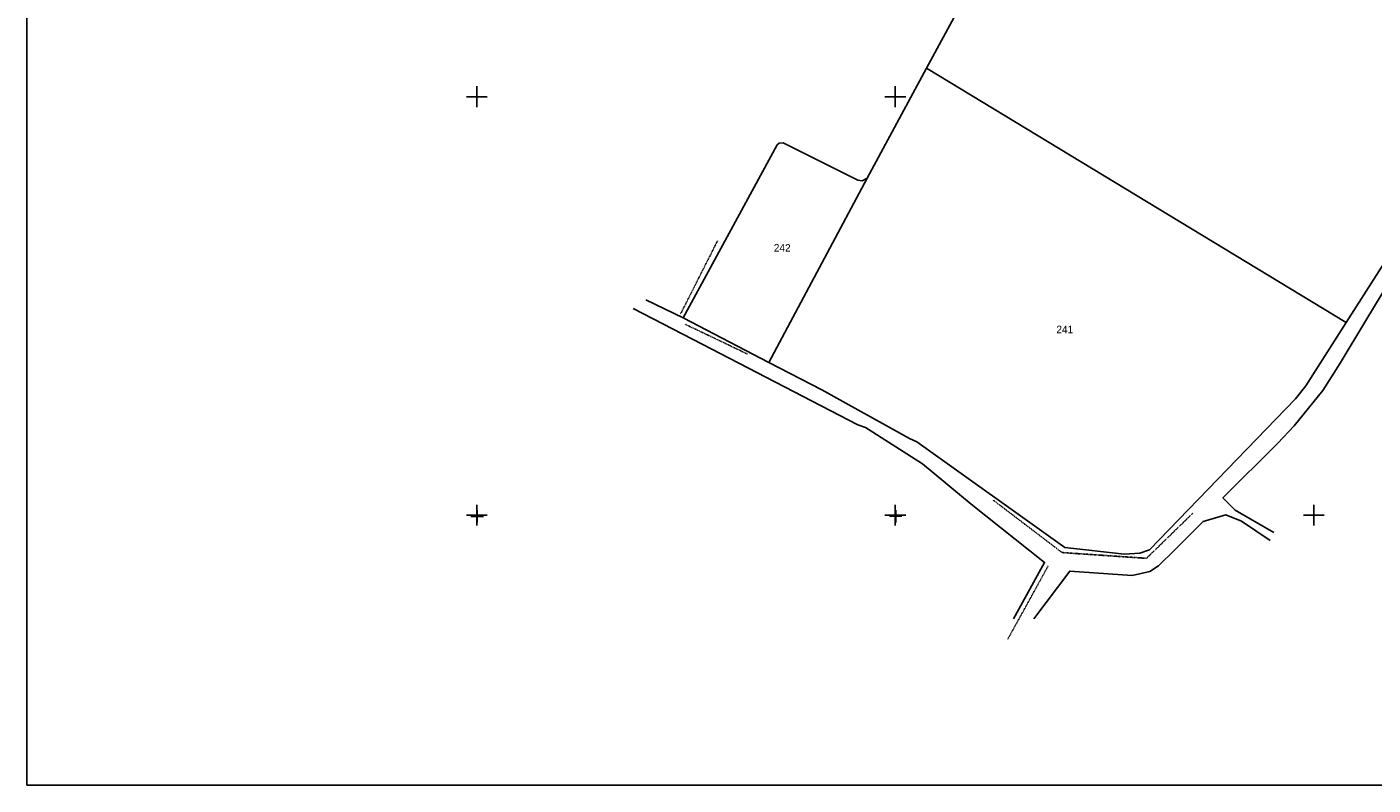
# Model space of a CAD drawing. Header units: metres. Extents: x 13185 to 15083, y -25129 to -23859.
# Tile 1 of 9: x 13185 to 13828, y -25129 to -24767. Entities that reach past the tile are written whole.
import ezdxf

# ---------------------------------------------------------------- set-up
doc = ezdxf.new("R2010")
doc.units = ezdxf.units.M
doc.linetypes.add('CONTINUA', pattern=[0])
doc.linetypes.add('TRATTO-PUNTO', pattern=[0.4, 0.15, -0.125, 0, -0.125])
for name, color, linetype in [('CONFINE', 3, 'CONTINUA'), ('LINEEVARIE', 6, 'CONTINUA'), ('PARTICELLE', 7, 'CONTINUA'), ('SIMBOLI', 6, 'CONTINUA')]:
    doc.layers.add(name, color=color, linetype=linetype)

# ---------------------------------------------------------------- blocks, each defined once
blk = doc.blocks.new('1', base_point=(5, 5))
at = {"layer": 'SIMBOLI'}
for p, q in [((5, 2), (5, 8)), ((2, 5), (8, 5))]:
    blk.add_line(p, q, dxfattribs=at)
blk = doc.blocks.new('3', base_point=(5, 5))
at = {"layer": 'SIMBOLI'}
for p, q in [((5, 0), (5, 10)), ((0, 5), (10, 5))]:
    blk.add_line(p, q, dxfattribs=at)

msp = doc.modelspace()

# ---------------------------------------------------------------- linework, layer by layer
at = {"layer": 'CONFINE'}
msp.add_lwpolyline([(13637.156, -24745.123), (13614.932, -24786.301), (13586.548, -24838.961), (13584.101, -24840.166), (13582.018, -24839.8), (13546.361, -24822.061), (13544.529, -24822.254), (13543.458, -24823.009), (13498.601, -24905.717), (13539.575, -24927.02), (13564.836, -24940.154), (13606.72, -24963.405), (13610.221, -24964.945), (13681.053, -25015.488), (13709.563, -25018.681), (13716.787, -25018.11), (13721.422, -25016.562), (13791.294, -24944.435), (13796.207, -24938.171), (13815.529, -24907.885), (13844.436, -24862.43)], dxfattribs=at)
at = {"layer": 'LINEEVARIE', "color": 2}
msp.add_lwpolyline([(13185, -25129), (13185, -23859), (15083, -23859), (15083, -25129), (13185, -25129)], dxfattribs=at)
at = {"layer": 'LINEEVARIE'}
for points in [[(14096.293, -24738.818), (14053.889, -24729.348), (14018.18, -24721.856), (13998.423, -24717.289), (13993.695, -24717.061), (13989.872, -24718.867), (13985.64, -24721.128), (13981.145, -24725.163), (13973.02, -24733.135), (13961.167, -24744.487), (13942.556, -24764.732), (13907.079, -24802.188), (13872.678, -24837.924), (13855.439, -24858.582), (13847.921, -24867.116), (13840.426, -24881.179), (13824.788, -24906.919), (13812.533, -24927.298), (13804.23, -24940.445), (13790.619, -24957.368), (13782.747, -24965.646), (13756.581, -24991.736), (13762.348, -24997.651), (13780.957, -25008.199)], [(13474.775, -24901.28), (13507.742, -24918.194), (13582.143, -24956.783), (13585.797, -24958.121), (13612.914, -24975.46), (13636.309, -24994.708), (13671.306, -25022.539), (13656.475, -25049.601)], [(13498.601, -24905.717), (13480.847, -24897.101)], [(13779.208, -25012.096), (13765.373, -25002.892), (13758.015, -24999.759), (13747.169, -25002.949), (13733.625, -25016.575), (13725.756, -25024.244), (13721.675, -25026.912), (13713.173, -25028.896), (13683.336, -25026.711), (13666.136, -25049.55)]]:
    msp.add_lwpolyline(points, dxfattribs=at)
at = {"layer": 'LINEEVARIE', "linetype": 'TRATTO-PUNTO'}
for points in [[(13515.058, -24868.821), (13497.39, -24903.783)], [(13499.653, -24908.766), (13529.43, -24923.025)], [(13646.844, -24992.835), (13679.669, -25017.865), (13720.029, -25020.613), (13742.154, -24999.067)], [(13673.026, -25024.273), (13653.731, -25059.276)]]:
    msp.add_lwpolyline(points, dxfattribs=at)
at = {"layer": 'PARTICELLE'}
msp.add_lwpolyline([(13939.679, -24456.739), (13827.487, -24632.791), (13763.363, -24583.095), (13749.8, -24600.475), (13753.393, -24603.994), (13710.847, -24672.002), (13698.341, -24691.772), (13676.658, -24726.459), (13666.456, -24742.994), (13656.21, -24758.21), (13637.156, -24745.123), (13614.932, -24786.301), (13815.529, -24907.885), (13844.436, -24862.43)], dxfattribs=at)
for points in [[(13815.529, -24907.885), (13614.932, -24786.301), (13586.548, -24838.961), (13539.575, -24927.02), (13564.836, -24940.154), (13606.72, -24963.405), (13610.221, -24964.945), (13681.053, -25015.488), (13709.563, -25018.681), (13716.787, -25018.11), (13721.422, -25016.562), (13791.294, -24944.435), (13796.207, -24938.171), (13815.529, -24907.885)], [(13498.601, -24905.717), (13539.575, -24927.02), (13586.548, -24838.961), (13584.101, -24840.166), (13582.018, -24839.8), (13546.361, -24822.061), (13544.529, -24822.254), (13543.458, -24823.009), (13498.601, -24905.717)]]:
    msp.add_lwpolyline(points, close=True, dxfattribs=at)

# ---------------------------------------------------------------- block references
at = {"layer": 'SIMBOLI'}
for name, p in [('3', (13400, -24800)), ('3', (13600, -24800)), ('3', (13400, -25000)), ('1', (13400.217, -25000.547)), ('3', (13600, -25000)), ('1', (13600.166, -25000.541)), ('3', (13800, -25000))]:
    msp.add_blockref(name, p, dxfattribs=at)

# ---------------------------------------------------------------- texts
at = {"layer": 'PARTICELLE', "color": 7}
for s, p in [('242', (13541.923, -24874.027)), ('241', (13676.94, -24913.051))]:
    msp.add_text(s, height=3.6, dxfattribs=at).set_placement(p)

doc.saveas('drawing.dxf')
